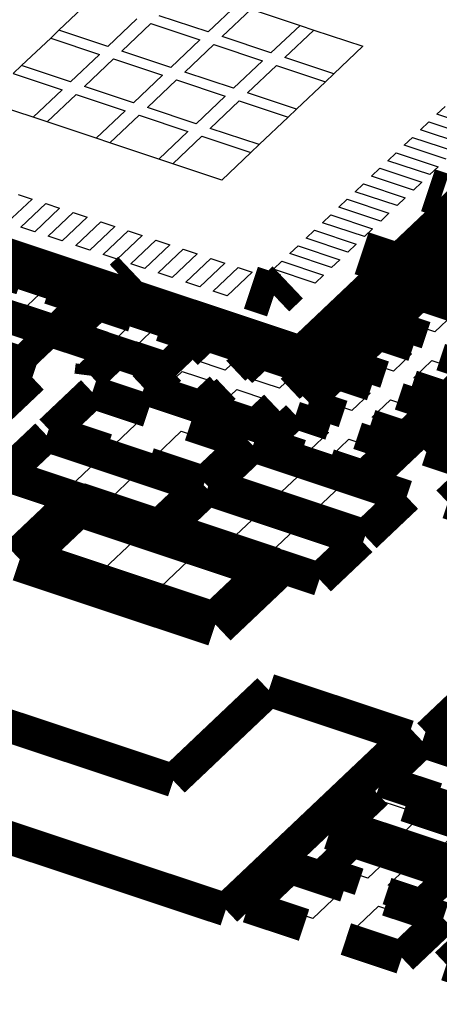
# Model space of a CAD drawing. Extents: x 0 to 1189, y 0 to 841.
# Tile 179 of 256: x 628.26 to 630.56, y 309.59 to 314.98. Entities that reach past the tile are written whole.
import ezdxf

# ---------------------------------------------------------------- set-up
doc = ezdxf.new("R2010")
doc.units = 0
doc.header["$LTSCALE"] = 65.395
doc.layers.get('0').update_dxf_attribs({"linetype": 'CONTINUOUS'})

msp = doc.modelspace()

# ---------------------------------------------------------------- linework, layer by layer
at = {"color": 7, "linetype": 'Continuous'}
for p, q in [((628.4757, 314.9183), (628.6347, 315.069)), ((629.4505, 315.0593), (629.2915, 314.9086)), ((629.2915, 314.9086), (629.024, 314.9976)), ((629.3679, 314.8832), (629.5269, 315.0339)), ((629.5269, 315.0339), (629.7944, 314.9449)), ((628.9022, 314.98), (628.7432, 314.8294)), ((628.8196, 314.8039), (628.9786, 314.9546)), ((628.9786, 314.9546), (629.2461, 314.8656)), ((629.7944, 314.9449), (629.6354, 314.7942)), ((629.7944, 314.9449), (629.8708, 314.9194)), ((628.4303, 314.8753), (628.4757, 314.9183)), ((628.7432, 314.8294), (628.4757, 314.9183)), ((629.7118, 314.7688), (629.8708, 314.9194)), ((629.8708, 314.9194), (630.1383, 314.8304)), ((628.2714, 314.7246), (628.4303, 314.8753)), ((628.4303, 314.8753), (628.6978, 314.7863)), ((629.2461, 314.8656), (629.0871, 314.7149)), ((629.1636, 314.6895), (629.3225, 314.8402)), ((629.3225, 314.8402), (629.59, 314.7512)), ((629.6354, 314.7942), (629.3679, 314.8832)), ((628.6978, 314.7863), (628.5389, 314.6357)), ((629.0871, 314.7149), (628.8196, 314.8039)), ((630.1383, 314.8304), (629.9793, 314.6798)), ((628.6153, 314.6102), (628.7742, 314.7609)), ((628.7742, 314.7609), (629.0417, 314.6719)), ((629.59, 314.7512), (629.431, 314.6005)), ((629.9793, 314.6798), (629.7118, 314.7688)), ((628.226, 314.6816), (628.2714, 314.7246)), ((628.226, 314.6816), (628.4934, 314.5926)), ((628.5389, 314.6357), (628.2714, 314.7246)), ((629.431, 314.6005), (629.1636, 314.6895)), ((629.5075, 314.5751), (629.6664, 314.7257)), ((629.6664, 314.7257), (629.9339, 314.6367)), ((629.9793, 314.6798), (629.9339, 314.6367)), ((629.0417, 314.6719), (628.8828, 314.5212)), ((628.9592, 314.4958), (629.1181, 314.6465)), ((629.1181, 314.6465), (629.3856, 314.5575)), ((629.9339, 314.6367), (629.7749, 314.4861)), ((628.4934, 314.5926), (628.3345, 314.442)), ((628.4109, 314.4165), (628.5699, 314.5672)), ((628.5699, 314.5672), (628.8373, 314.4782)), ((628.8828, 314.5212), (628.6153, 314.6102)), ((629.7749, 314.4861), (629.5075, 314.5751)), ((628.3345, 314.442), (628.067, 314.531)), ((629.3856, 314.5575), (629.2267, 314.4068)), ((629.3031, 314.3814), (629.462, 314.532)), ((629.462, 314.532), (629.7295, 314.4431)), ((628.8373, 314.4782), (628.6784, 314.3275)), ((629.2267, 314.4068), (628.9592, 314.4958)), ((629.7749, 314.4861), (629.7295, 314.4431)), ((630.5428, 314.4587), (630.5882, 314.5017)), ((630.772, 314.3824), (630.5428, 314.4587)), ((628.4109, 314.4165), (628.3345, 314.442)), ((628.6784, 314.3275), (628.4109, 314.4165)), ((628.7548, 314.3021), (628.9138, 314.4528)), ((628.9138, 314.4528), (629.1812, 314.3638)), ((629.7295, 314.4431), (629.5706, 314.2924)), ((630.4534, 314.3739), (630.4988, 314.417)), ((630.4988, 314.417), (630.7281, 314.3407)), ((629.1812, 314.3638), (629.0223, 314.2131)), ((629.5706, 314.2924), (629.3031, 314.3814)), ((630.6827, 314.2977), (630.4534, 314.3739)), ((628.7548, 314.3021), (628.6784, 314.3275)), ((629.0223, 314.2131), (628.7548, 314.3021)), ((629.0987, 314.1877), (629.2577, 314.3383)), ((629.2577, 314.3383), (629.5252, 314.2494)), ((630.364, 314.2892), (630.4094, 314.3322)), ((630.4094, 314.3322), (630.6387, 314.256)), ((629.5252, 314.2494), (629.3662, 314.0987)), ((629.5706, 314.2924), (629.5252, 314.2494)), ((630.2746, 314.2045), (630.32, 314.2475)), ((630.32, 314.2475), (630.5493, 314.1712)), ((630.5932, 314.2129), (630.364, 314.2892)), ((629.0987, 314.1877), (629.0223, 314.2131)), ((630.5039, 314.1282), (630.2746, 314.2045)), ((629.3662, 314.0987), (629.0987, 314.1877)), ((630.1852, 314.1197), (630.2306, 314.1628)), ((630.2306, 314.1628), (630.4599, 314.0865)), ((630.5493, 314.1712), (630.5039, 314.1282)), ((630.4144, 314.0434), (630.1852, 314.1197)), ((630.4599, 314.0865), (630.4144, 314.0434)), ((630.0958, 314.035), (630.1412, 314.0781)), ((630.3251, 313.9587), (630.0958, 314.035)), ((630.1412, 314.0781), (630.3705, 314.0018)), ((628.3291, 313.995), (628.1929, 313.8658)), ((628.2527, 314.0204), (628.3291, 313.995)), ((630.0064, 313.9503), (630.0518, 313.9933)), ((630.0518, 313.9933), (630.2811, 313.917)), ((630.3705, 314.0018), (630.3251, 313.9587)), ((628.2669, 313.8412), (628.4031, 313.9704)), ((628.4795, 313.9449), (628.3433, 313.8158)), ((628.4031, 313.9704), (628.4795, 313.9449)), ((628.4173, 313.7912), (628.5536, 313.9203)), ((628.5536, 313.9203), (628.63, 313.8949)), ((630.2356, 313.874), (630.0064, 313.9503)), ((628.63, 313.8949), (628.4938, 313.7657)), ((628.5677, 313.7411), (628.704, 313.8703)), ((628.704, 313.8703), (628.7804, 313.8448)), ((629.917, 313.8656), (629.9624, 313.9086)), ((629.9624, 313.9086), (630.1917, 313.8323)), ((630.2811, 313.917), (630.2356, 313.874)), ((628.3433, 313.8158), (628.2669, 313.8412)), ((628.7804, 313.8448), (628.6442, 313.7157)), ((628.7182, 313.6911), (628.8545, 313.8202)), ((628.8545, 313.8202), (628.9309, 313.7948)), ((629.8276, 313.7808), (629.873, 313.8238)), ((629.873, 313.8238), (630.1022, 313.7476)), ((630.1463, 313.7893), (629.917, 313.8656)), ((630.1917, 313.8323), (630.1463, 313.7893)), ((628.4938, 313.7657), (628.4173, 313.7912)), ((628.9309, 313.7948), (628.7946, 313.6656)), ((628.8686, 313.641), (629.0049, 313.7702)), ((629.0049, 313.7702), (629.0813, 313.7447)), ((630.0568, 313.7045), (629.8276, 313.7808)), ((628.6442, 313.7157), (628.5677, 313.7411)), ((629.0813, 313.7447), (628.945, 313.6156)), ((629.0191, 313.591), (629.1553, 313.7201)), ((629.1553, 313.7201), (629.2318, 313.6947)), ((629.7382, 313.6961), (629.7836, 313.7391)), ((629.7836, 313.7391), (630.0129, 313.6629)), ((630.1022, 313.7476), (630.0568, 313.7045)), ((628.7946, 313.6656), (628.7182, 313.6911)), ((629.2318, 313.6947), (629.0955, 313.5655)), ((629.1695, 313.5409), (629.3057, 313.67)), ((629.3057, 313.67), (629.3822, 313.6446)), ((629.6488, 313.6113), (629.6942, 313.6544)), ((629.6942, 313.6544), (629.9234, 313.5781)), ((629.9675, 313.6198), (629.7382, 313.6961)), ((630.0129, 313.6629), (629.9675, 313.6198)), ((628.945, 313.6156), (628.8686, 313.641)), ((629.3822, 313.6446), (629.2459, 313.5155)), ((629.32, 313.4909), (629.4562, 313.62)), ((629.4562, 313.62), (629.5326, 313.5946)), ((629.878, 313.5351), (629.6488, 313.6113)), ((629.0955, 313.5655), (629.0191, 313.591)), ((629.5326, 313.5946), (629.3964, 313.4654)), ((629.9234, 313.5781), (629.878, 313.5351)), ((629.2459, 313.5155), (629.1695, 313.5409)), ((629.3964, 313.4654), (629.32, 313.4909)), ((628.2714, 313.3813), (628.3713, 313.476)), ((628.3713, 313.476), (628.5335, 313.422)), ((628.5335, 313.422), (628.4336, 313.3273)), ((630.3699, 313.3228), (630.4698, 313.4175)), ((630.4698, 313.4175), (630.632, 313.3635)), ((628.4336, 313.3273), (628.2714, 313.3813)), ((628.6093, 313.2689), (628.7093, 313.3636)), ((628.7093, 313.3636), (628.8714, 313.3096)), ((630.632, 313.3635), (630.5321, 313.2688)), ((628.1896, 313.3038), (628.3518, 313.2499)), ((628.8714, 313.3096), (628.7715, 313.2149)), ((630.5321, 313.2688), (630.3699, 313.3228)), ((628.3518, 313.2499), (628.2519, 313.1552)), ((628.7715, 313.2149), (628.6093, 313.2689)), ((628.8828, 313.1779), (628.9827, 313.2726)), ((628.9827, 313.2726), (629.1449, 313.2186)), ((629.0449, 313.1239), (628.8828, 313.1779)), ((629.1449, 313.2186), (629.0449, 313.1239)), ((629.2163, 313.1151), (629.3127, 313.2064)), ((629.3127, 313.2064), (629.4808, 313.1505)), ((630.1428, 313.1076), (630.2427, 313.2023)), ((630.2427, 313.2023), (630.4049, 313.1483)), ((629.3844, 313.0591), (629.2163, 313.1151)), ((629.4808, 313.1505), (629.3844, 313.0591)), ((630.4049, 313.1483), (630.305, 313.0536)), ((629.5143, 313.0159), (629.6107, 313.1072)), ((629.6107, 313.1072), (629.7788, 313.0513)), ((630.305, 313.0536), (630.1428, 313.1076)), ((630.4163, 313.0166), (630.5162, 313.1113)), ((630.5162, 313.1113), (630.6783, 313.0573)), ((629.0538, 312.9611), (629.1502, 313.0524)), ((629.1502, 313.0524), (629.3183, 312.9965)), ((629.6825, 312.96), (629.5143, 313.0159)), ((629.7788, 313.0513), (629.6825, 312.96)), ((630.5784, 312.9627), (630.4163, 313.0166)), ((629.2219, 312.9051), (629.0538, 312.9611)), ((629.3183, 312.9965), (629.2219, 312.9051)), ((629.3518, 312.8619), (629.4482, 312.9532)), ((629.4482, 312.9532), (629.6163, 312.8973)), ((629.9157, 312.8924), (630.0157, 312.9871)), ((630.0157, 312.9871), (630.1778, 312.9331)), ((629.6163, 312.8973), (629.52, 312.806)), ((630.1778, 312.9331), (630.0779, 312.8384)), ((628.5409, 312.7392), (628.6862, 312.8769)), ((628.6862, 312.8769), (628.9308, 312.7955)), ((629.52, 312.806), (629.3518, 312.8619)), ((630.0779, 312.8384), (629.9157, 312.8924)), ((630.1892, 312.8014), (630.2891, 312.8961)), ((630.2891, 312.8961), (630.4513, 312.8421)), ((628.9308, 312.7955), (628.7854, 312.6578)), ((630.3513, 312.7474), (630.1892, 312.8014)), ((630.4513, 312.8421), (630.3513, 312.7474)), ((628.7854, 312.6578), (628.5409, 312.7392)), ((629.6887, 312.6772), (629.7886, 312.7718)), ((629.7886, 312.7718), (629.9507, 312.7179)), ((628.9994, 312.5866), (629.1448, 312.7244)), ((629.1448, 312.7244), (629.3893, 312.643)), ((629.9507, 312.7179), (629.8508, 312.6232)), ((628.2911, 312.5024), (628.4364, 312.6402)), ((628.4364, 312.6402), (628.681, 312.5588)), ((629.3893, 312.643), (629.244, 312.5053)), ((629.8508, 312.6232), (629.6887, 312.6772)), ((629.9621, 312.5862), (630.062, 312.6809)), ((630.062, 312.6809), (630.2242, 312.6269)), ((629.244, 312.5053), (628.9994, 312.5866)), ((629.4198, 312.4468), (629.5651, 312.5845)), ((629.5651, 312.5845), (629.8096, 312.5031)), ((630.1243, 312.5322), (629.9621, 312.5862)), ((630.2242, 312.6269), (630.1243, 312.5322)), ((628.681, 312.5588), (628.5357, 312.4211)), ((628.5357, 312.4211), (628.2911, 312.5024)), ((628.7496, 312.3499), (628.895, 312.4876)), ((628.895, 312.4876), (629.1395, 312.4063)), ((629.8096, 312.5031), (629.6643, 312.3654)), ((629.6643, 312.3654), (629.4198, 312.4468)), ((629.8783, 312.2942), (630.0236, 312.432)), ((630.0236, 312.432), (630.2682, 312.3506)), ((629.1395, 312.4063), (628.9942, 312.2685)), ((628.9942, 312.2685), (628.7496, 312.3499)), ((629.17, 312.21), (629.3153, 312.3478)), ((629.3153, 312.3478), (629.5599, 312.2664)), ((630.2682, 312.3506), (630.1229, 312.2128)), ((628.383, 312.0415), (628.6101, 312.2567)), ((628.6101, 312.2567), (628.9158, 312.155)), ((629.5599, 312.2664), (629.4145, 312.1287)), ((630.1229, 312.2128), (629.8783, 312.2942)), ((629.4145, 312.1287), (629.17, 312.21)), ((628.9158, 312.155), (628.6887, 311.9398)), ((629.6285, 312.0575), (629.7738, 312.1952)), ((629.7738, 312.1952), (630.0184, 312.1138)), ((630.0184, 312.1138), (629.8731, 311.9761)), ((628.6887, 311.9398), (628.383, 312.0415)), ((628.9944, 311.8381), (629.2215, 312.0533)), ((629.2215, 312.0533), (629.5271, 311.9516)), ((629.8731, 311.9761), (629.6285, 312.0575)), ((629.5271, 311.9516), (629.3001, 311.7364)), ((629.3001, 311.7364), (628.9944, 311.8381)), ((630.3467, 310.8299), (630.492, 310.9677)), ((630.492, 310.9677), (630.7366, 310.8863)), ((630.5912, 310.7486), (630.3467, 310.8299)), ((630.0742, 310.5717), (630.2195, 310.7094)), ((630.2195, 310.7094), (630.4641, 310.628)), ((630.4641, 310.628), (630.3187, 310.4903)), ((630.3187, 310.4903), (630.0742, 310.5717)), ((630.5327, 310.4191), (630.6781, 310.5568)), ((630.0036, 310.3335), (630.1035, 310.4282)), ((630.1035, 310.4282), (630.2656, 310.3742)), ((630.2656, 310.3742), (630.1657, 310.2795)), ((630.7773, 310.3377), (630.5327, 310.4191)), ((630.1657, 310.2795), (630.0036, 310.3335)), ((630.277, 310.2425), (630.3769, 310.3372)), ((630.3769, 310.3372), (630.5391, 310.2832)), ((629.62, 310.1412), (629.7654, 310.279)), ((629.7654, 310.279), (630.0099, 310.1976)), ((630.5391, 310.2832), (630.4392, 310.1885)), ((630.4392, 310.1885), (630.277, 310.2425)), ((630.0099, 310.1976), (629.8646, 310.0599)), ((629.8646, 310.0599), (629.62, 310.1412)), ((630.0786, 309.9887), (630.2239, 310.1264)), ((630.2239, 310.1264), (630.4684, 310.045)), ((630.4684, 310.045), (630.3231, 309.9073)), ((630.3231, 309.9073), (630.0786, 309.9887))]:
    msp.add_line(p, q, dxfattribs=at)
for points, const_width in [([(631.6327, 314.8508), (629.8085, 313.1219)], 0.2416), ([(629.8085, 313.1219), (626.3288, 314.2796)], 0.2416), ([(630.4949, 314.043), (630.5713, 314.0176)], 0.2416), ([(630.1315, 313.6987), (630.2844, 313.6478)], 0.2416), ([(628.8821, 313.591), (628.8367, 313.548)], 0.2416), ([(630.6783, 313.6738), (630.5239, 313.5274)], 0.151), ([(628.2665, 313.5458), (628.0793, 313.608)], 0.151), ([(629.7271, 313.5388), (629.652, 313.4676)], 0.2416), ([(629.652, 313.4676), (629.5256, 313.5097)], 0.2416), ([(630.5239, 313.5274), (630.7111, 313.4652)], 0.151), ([(628.6066, 313.4326), (628.4193, 313.4949)], 0.151), ([(628.4522, 313.2863), (628.6066, 313.4326)], 0.151), ([(630.4512, 313.4586), (630.2968, 313.3122)], 0.151), ([(630.6384, 313.3963), (630.4512, 313.4586)], 0.151), ([(628.6906, 313.4046), (628.5362, 313.2583)], 0.151), ([(628.8779, 313.3423), (628.6906, 313.4046)], 0.151), ([(628.4249, 313.2604), (628.2377, 313.3227)], 0.151), ([(628.2649, 313.3486), (628.4522, 313.2863)], 0.151), ([(630.2968, 313.3122), (630.484, 313.2499)], 0.151), ([(628.2705, 313.1141), (628.4249, 313.2604)], 0.151), ([(628.5362, 313.2583), (628.7235, 313.196)], 0.151), ([(629.218, 313.2292), (629.0307, 313.2915)], 0.151), ([(629.0636, 313.0828), (629.218, 313.2292)], 0.151), ([(629.2941, 313.2475), (629.1828, 313.142)], 0.151), ([(629.5539, 313.161), (629.2941, 313.2475)], 0.151), ([(630.2241, 313.2434), (630.0697, 313.097)], 0.151), ([(630.4114, 313.1811), (630.2241, 313.2434)], 0.151), ([(628.0833, 313.1764), (628.2705, 313.1141)], 0.151), ([(628.8763, 313.1451), (629.0636, 313.0828)], 0.151), ([(629.4426, 313.0556), (629.5539, 313.161)], 0.151), ([(629.5921, 313.1483), (629.4808, 313.0429)], 0.151), ([(629.852, 313.0619), (629.5921, 313.1483)], 0.151), ([(628.3299, 313.0187), (628.0242, 313.1204)], 0.1812), ([(630.0697, 313.097), (630.257, 313.0347)], 0.151), ([(630.7515, 313.0679), (630.5642, 313.1302)], 0.151), ([(629.092, 313.056), (628.9807, 312.9505)], 0.151), ([(629.7407, 312.9564), (629.852, 313.0619)], 0.151), ([(630.597, 312.9216), (630.7515, 313.0679)], 0.151), ([(628.1028, 312.8035), (628.3299, 313.0187)], 0.1812), ([(629.997, 313.0281), (629.8426, 312.8818)], 0.151), ([(630.1843, 312.9659), (629.997, 313.0281)], 0.151), ([(630.4098, 312.9839), (630.597, 312.9216)], 0.151), ([(628.6583, 312.9385), (628.4312, 312.7233)], 0.1812), ([(628.964, 312.8368), (628.6583, 312.9385)], 0.1812), ([(628.9807, 312.9505), (629.2405, 312.864)], 0.151), ([(629.2405, 312.864), (629.3518, 312.9695)], 0.151), ([(629.39, 312.9568), (629.2787, 312.8513)], 0.151), ([(629.8426, 312.8818), (630.0299, 312.8195)], 0.151), ([(630.5244, 312.8527), (630.3371, 312.915)], 0.151), ([(630.7984, 312.9069), (630.485, 312.6099)], 0.151), ([(629.2787, 312.8513), (629.5386, 312.7649)], 0.151), ([(629.5386, 312.7649), (629.6498, 312.8703)], 0.151), ([(630.37, 312.7064), (630.5244, 312.8527)], 0.151), ([(631.1025, 312.8086), (630.603, 312.3352)], 0.1812), ([(629.1933, 312.7606), (629.499, 312.6588)], 0.1812), ([(629.77, 312.8129), (629.6155, 312.6666)], 0.151), ([(629.9572, 312.7506), (629.77, 312.8129)], 0.151), ([(630.1827, 312.7687), (630.37, 312.7064)], 0.151), ([(628.4085, 312.7018), (628.1814, 312.4866)], 0.1812), ([(629.2492, 312.4221), (628.4085, 312.7018)], 0.1812), ([(628.4312, 312.7233), (628.7369, 312.6216)], 0.1812), ([(629.499, 312.6588), (629.2719, 312.4436)], 0.1812), ([(629.5372, 312.6461), (629.3101, 312.4309)], 0.1812), ([(630.3778, 312.3664), (629.5372, 312.6461)], 0.1812), ([(629.6155, 312.6666), (629.8028, 312.6043)], 0.151), ([(630.2973, 312.6375), (630.11, 312.6998)], 0.151), ([(630.1429, 312.4911), (630.2973, 312.6375)], 0.151), ([(630.485, 312.6099), (630.7449, 312.5235)], 0.151), ([(629.2719, 312.4436), (628.9662, 312.5453)], 0.1812), ([(629.9556, 312.5534), (630.1429, 312.4911)], 0.151), ([(628.1814, 312.4866), (629.0221, 312.2069)], 0.1812), ([(629.3101, 312.4309), (630.1508, 312.1512)], 0.1812), ([(629.0221, 312.2069), (629.2492, 312.4221)], 0.1812), ([(629.2874, 312.4094), (629.0603, 312.1942)], 0.1812), ([(630.128, 312.1297), (629.2874, 312.4094)], 0.1812), ([(628.5791, 312.3252), (628.2611, 312.0239)], 0.2416), ([(629.649, 311.9692), (628.5791, 312.3252)], 0.2416), ([(630.1508, 312.1512), (630.3778, 312.3664)], 0.1812), ([(630.603, 312.3352), (630.9851, 312.208)], 0.1812), ([(629.0603, 312.1942), (629.901, 311.9145)], 0.1812), ([(629.901, 311.9145), (630.128, 312.1297)], 0.1812), ([(628.2611, 312.0239), (629.3311, 311.6679)], 0.2416), ([(629.3311, 311.6679), (629.649, 311.9692)], 0.2416), ([(630.7253, 311.2768), (630.4982, 311.0616)], 0.1812), ([(630.237, 310.8141), (630.4641, 311.0293)], 0.1812), ([(630.4641, 311.0293), (630.7698, 310.9276)], 0.1812), ([(630.4982, 311.0616), (630.8039, 310.9599)], 0.1812), ([(630.5427, 310.7124), (630.237, 310.8141)], 0.1812), ([(630.1916, 310.771), (629.9645, 310.5558)], 0.2416), ([(631.0323, 310.4913), (630.3827, 310.7075)], 0.2416), ([(629.9645, 310.5558), (630.6141, 310.3397)], 0.2416), ([(630.0849, 310.4693), (629.9304, 310.3229)], 0.151), ([(630.2721, 310.407), (630.0849, 310.4693)], 0.151), ([(629.7374, 310.3406), (629.5104, 310.1254)], 0.1812), ([(630.0431, 310.2389), (629.7374, 310.3406)], 0.1812), ([(630.6122, 310.2938), (630.4249, 310.3561)], 0.151), ([(629.9304, 310.3229), (630.1177, 310.2606)], 0.151), ([(630.4578, 310.1475), (630.6122, 310.2938)], 0.151), ([(630.2705, 310.2098), (630.4578, 310.1475)], 0.151), ([(629.5104, 310.1254), (629.8161, 310.0237)], 0.1812), ([(630.2724, 310.1626), (630.5781, 310.0609)], 0.1812), ([(630.5781, 310.0609), (630.351, 309.8457)], 0.1812), ([(630.5952, 309.808), (630.7769, 309.9802)], 0.1812), ([(630.351, 309.8457), (630.0453, 309.9474)], 0.1812), ([(630.9774, 309.6809), (630.5952, 309.808)], 0.1812)]:
    msp.add_lwpolyline(points, dxfattribs=dict(at, const_width=const_width))
at = {"color": 40, "linetype": 'Continuous', "const_width": 0.1812}
for points in [[(626.9654, 314.0252), (629.9077, 313.0462)], [(629.9077, 313.0462), (630.6344, 313.7349)], [(630.6344, 313.7349), (631.284, 313.5188)], [(631.284, 313.5188), (630.1826, 312.475)], [(629.0537, 313.0687), (627.8692, 313.4628)], [(628.7863, 313.1577), (628.65, 313.0285)], [(628.65, 313.0285), (628.6572, 313.0843)], [(628.9402, 312.9611), (629.0537, 313.0687)], [(629.5898, 312.7449), (628.9402, 312.9611)], [(629.1012, 310.814), (626.1589, 311.7929)], [(629.6235, 311.309), (629.1012, 310.814)], [(630.3877, 311.0547), (629.6235, 311.309)], [(629.3885, 310.1078), (630.3877, 311.0547)], [(627.9747, 310.5781), (629.3885, 310.1078)]]:
    msp.add_lwpolyline(points, dxfattribs=at)

doc.saveas('drawing.dxf')
